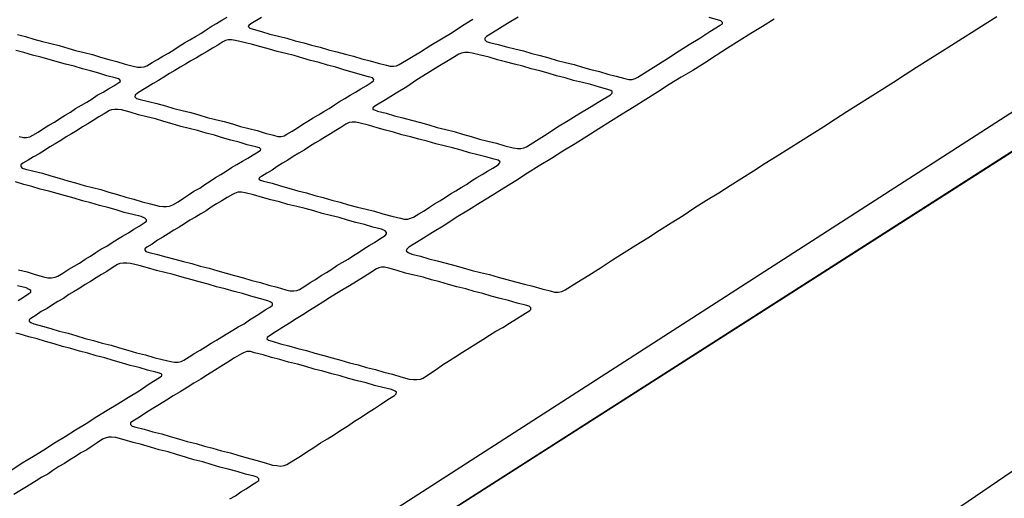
# Model space of a CAD drawing. Extents: x 0 to 414, y 0 to 285.
# Tile 16 of 22: x 175.11 to 182.32, y 135.63 to 139.14. Entities that reach past the tile are written whole.
import ezdxf

# ---------------------------------------------------------------- set-up
doc = ezdxf.new("R2010")
doc.units = 0
doc.header["$MEASUREMENT"] = 0
doc.layers.get('0').update_dxf_attribs({"linetype": 'CONTINUOUS'})

msp = doc.modelspace()

# ---------------------------------------------------------------- linework, layer by layer
at = {"color": 3}
for points in [[(165.5676, 135.5737), (174.4444, 133.1004), (187.7809, 141.6333), (179.5611, 143.8554), (165.5676, 135.5737), (165.5676, 135.5737)], [(174.4444, 130.4184), (174.4444, 133.1004), (187.7848, 141.6294), (187.7848, 139.5194), (174.4444, 130.4184), (174.4444, 130.4184)], [(187.2631, 141.6062), (174.4985, 133.3864)], [(175.0975, 139.0286), (175.1555, 139.0131), (175.2173, 138.9938), (175.2792, 138.9783), (175.341, 138.9629), (175.4028, 138.9474), (175.4647, 138.9281), (175.5226, 138.9126), (175.5845, 138.8972), (175.6463, 138.8817), (175.7043, 138.8624), (175.7661, 138.8469), (175.8241, 138.8315), (175.8859, 138.8122), (175.9439, 138.7967), (175.9748, 138.789), (176.0018, 138.789), (176.025, 138.7928), (176.0443, 138.8006), (176.083, 138.8238), (176.1216, 138.8469), (176.1603, 138.8701), (176.2028, 138.8933), (176.2414, 138.9165), (176.2801, 138.9436), (176.3187, 138.9668), (176.3574, 138.9899), (176.3999, 139.0131), (176.4385, 139.0363), (176.4772, 139.0634), (176.5158, 139.0866), (176.5545, 139.1097), (176.5931, 139.1329), (176.6317, 139.1561)], [(176.8829, 139.1522), (176.8056, 139.1059), (176.7902, 139.0943), (176.7863, 139.0866), (176.7979, 139.075), (176.8211, 139.0672), (176.8829, 139.0518), (176.9448, 139.0324), (177.0066, 139.017), (177.0684, 139.0015), (177.1303, 138.9822), (177.1921, 138.9668), (177.2501, 138.9513), (177.3119, 138.9358), (177.3737, 138.9165), (177.4356, 138.9011), (177.4974, 138.8856), (177.5554, 138.8701), (177.6172, 138.8508), (177.679, 138.8354), (177.737, 138.8199), (177.7988, 138.8044), (177.8259, 138.7967), (177.8491, 138.7967), (177.8723, 138.8006), (177.8916, 138.8083), (177.9689, 138.8547), (178.0462, 138.9011), (178.1235, 138.9513), (178.2007, 138.9977), (178.278, 139.044), (178.3553, 139.0943), (178.4288, 139.1407)], [(180.6354, 139.1407), (180.5504, 139.0866), (180.4654, 139.0363), (180.3803, 138.9822), (180.2953, 138.9281), (180.2103, 138.874), (180.1253, 138.8199), (180.0403, 138.7658), (179.9552, 138.7156), (179.8664, 138.6615), (179.7813, 138.6073), (179.6963, 138.5532), (179.6113, 138.4991), (179.5224, 138.445), (179.4374, 138.3909), (179.3524, 138.3368), (179.2635, 138.2827), (179.1785, 138.2286), (179.0896, 138.1745), (179.0046, 138.1204), (178.9157, 138.0663), (178.8307, 138.0122), (178.7456, 137.9581), (178.6568, 137.904), (178.5717, 137.8499), (178.4829, 137.7958), (178.3978, 137.7417), (178.309, 137.6876), (178.2239, 137.6335), (178.135, 137.5794), (178.05, 137.5253), (177.9611, 137.4712), (177.9457, 137.4557), (177.9418, 137.4441), (177.9573, 137.4325), (177.9843, 137.4209), (178.0462, 137.4055), (178.108, 137.3862), (178.1698, 137.3707), (178.2355, 137.3552), (178.2974, 137.3359), (178.3592, 137.3205), (178.4249, 137.3011), (178.4867, 137.2857), (178.5524, 137.2702), (178.6142, 137.2509), (178.6799, 137.2354), (178.7418, 137.2161), (178.8075, 137.2007), (178.8693, 137.1852), (178.935, 137.1659), (178.9968, 137.1504), (179.0278, 137.1427), (179.0548, 137.1427), (179.0819, 137.1466), (179.105, 137.1581), (179.1901, 137.2123), (179.2789, 137.2664), (179.364, 137.3205), (179.4529, 137.3784), (179.5379, 137.4325), (179.6229, 137.4866), (179.7118, 137.5407), (179.7968, 137.5948), (179.8818, 137.6489), (179.9707, 137.703), (180.0557, 137.761), (180.1407, 137.8151), (180.2296, 137.8692), (180.3146, 137.9233), (180.3997, 137.9774), (180.4847, 138.0315), (180.5697, 138.0856), (180.6586, 138.1397), (180.7436, 138.1938), (180.8286, 138.2479), (180.9136, 138.3021), (180.9987, 138.3562), (181.0837, 138.4103), (181.1687, 138.4644), (181.2537, 138.5185), (181.3387, 138.5726), (181.4238, 138.6267), (181.5088, 138.6808), (181.5938, 138.7349), (181.6788, 138.789), (181.7638, 138.8431), (181.8489, 138.8972), (181.9339, 138.9513), (182.015, 139.0015), (182.1001, 139.0556), (182.1812, 139.1059), (182.2662, 139.16)], [(178.7611, 139.1561), (178.6838, 139.1097), (178.6065, 139.0595), (178.5292, 139.0131), (178.5176, 139.0015), (178.5176, 138.9899), (178.5292, 138.9783), (178.5524, 138.9706), (178.6142, 138.9552), (178.6761, 138.9397), (178.7379, 138.9242), (178.7997, 138.9088), (178.8616, 138.8895), (178.9234, 138.874), (178.9852, 138.8585), (179.0471, 138.8392), (179.1089, 138.8238), (179.1707, 138.8083), (179.2326, 138.789), (179.2944, 138.7735), (179.3562, 138.7581), (179.4181, 138.7387), (179.4799, 138.7233), (179.5417, 138.7078), (179.5727, 138.7001), (179.5958, 138.7001), (179.619, 138.7078), (179.6383, 138.7156), (179.7118, 138.7619), (179.7891, 138.8122), (179.8625, 138.8585), (179.9398, 138.9088), (180.0132, 138.9552), (180.0905, 139.0015), (180.1639, 139.0518), (180.2412, 139.0981), (180.2567, 139.1059), (180.2567, 139.1175), (180.2451, 139.1291), (180.2219, 139.1368), (180.1601, 139.1522)], [(176.6008, 138.9745), (176.5622, 138.9513), (176.5235, 138.9281), (176.4849, 138.9049), (176.4462, 138.8817), (176.4076, 138.8585), (176.3651, 138.8354), (176.3264, 138.8122), (176.2878, 138.789), (176.2492, 138.7658), (176.2105, 138.7426), (176.168, 138.7156), (176.1294, 138.6924), (176.0907, 138.6692), (176.0521, 138.646), (176.0134, 138.6228), (175.9748, 138.5996), (175.9593, 138.5842), (175.9554, 138.5726), (175.967, 138.561), (175.9941, 138.5532), (176.0559, 138.5378), (176.1178, 138.5223), (176.1796, 138.5069), (176.2414, 138.4875), (176.3033, 138.4721), (176.3651, 138.4566), (176.4231, 138.4412), (176.4849, 138.4219), (176.5467, 138.4064), (176.6086, 138.3909), (176.6704, 138.3755), (176.7284, 138.3562), (176.7902, 138.3407), (176.852, 138.3252), (176.91, 138.3059), (176.9718, 138.2905), (177.0027, 138.2827), (177.0259, 138.2827), (177.0491, 138.2866), (177.0684, 138.2982), (177.1071, 138.3214), (177.1457, 138.3446), (177.1844, 138.3716), (177.223, 138.3948), (177.2617, 138.418), (177.3003, 138.4412), (177.339, 138.4644), (177.3776, 138.4875), (177.4162, 138.5146), (177.4549, 138.5378), (177.4935, 138.561), (177.5322, 138.5842), (177.5708, 138.6073), (177.6095, 138.6305), (177.6481, 138.6537), (177.6868, 138.6769), (177.7022, 138.6885), (177.7061, 138.7001), (177.6945, 138.7117), (177.6674, 138.7194), (177.6056, 138.7349), (177.5476, 138.7542), (177.4858, 138.7697), (177.4278, 138.789), (177.366, 138.8044), (177.3042, 138.8238), (177.2423, 138.8392), (177.1844, 138.8547), (177.1225, 138.874), (177.0607, 138.8895), (176.9989, 138.9049), (176.9409, 138.9204), (176.8791, 138.9397), (176.8172, 138.9552), (176.7554, 138.9706), (176.6936, 138.9861), (176.6627, 138.9899), (176.6395, 138.9899), (176.6201, 138.9861), (176.6008, 138.9745), (176.6008, 138.9745)], [(175.1091, 138.2827), (175.14, 138.275), (175.1632, 138.275), (175.1864, 138.2789), (175.2096, 138.2905), (175.2482, 138.3136), (175.2869, 138.3407), (175.3255, 138.3639), (175.368, 138.3871), (175.4067, 138.4141), (175.4453, 138.4373), (175.484, 138.4605), (175.5226, 138.4875), (175.5651, 138.5107), (175.6038, 138.5339), (175.6424, 138.5571), (175.6811, 138.5842), (175.7236, 138.6073), (175.7622, 138.6305), (175.8009, 138.6537), (175.8395, 138.6769), (175.8511, 138.6846), (175.8472, 138.6962), (175.8356, 138.704), (175.8125, 138.7117), (175.7506, 138.7271), (175.6927, 138.7465), (175.6308, 138.7619), (175.5729, 138.7774), (175.511, 138.7967), (175.4492, 138.8122), (175.3874, 138.8276), (175.3294, 138.8469), (175.2676, 138.8624), (175.2057, 138.8779), (175.1439, 138.8972), (175.0859, 138.9126)], [(178.3283, 138.8856), (178.251, 138.8392), (178.1737, 138.7928), (178.0964, 138.7426), (178.0191, 138.6962), (177.9457, 138.646), (177.8684, 138.5996), (177.7911, 138.5494), (177.7138, 138.503), (177.6984, 138.4914), (177.6984, 138.4798), (177.7099, 138.476), (177.7331, 138.4682), (177.795, 138.4528), (177.8568, 138.4334), (177.9186, 138.418), (177.9805, 138.4025), (178.0462, 138.3832), (178.108, 138.3677), (178.1698, 138.3484), (178.2317, 138.333), (178.2935, 138.3175), (178.3553, 138.2982), (178.4172, 138.2827), (178.479, 138.2634), (178.5408, 138.2479), (178.6027, 138.2325), (178.6645, 138.2132), (178.7263, 138.1977), (178.7572, 138.1938), (178.7804, 138.1938), (178.8036, 138.1977), (178.8229, 138.2054), (178.8964, 138.2518), (178.9737, 138.3021), (179.0509, 138.3523), (179.1282, 138.3987), (179.2055, 138.4489), (179.2828, 138.4953), (179.3601, 138.5417), (179.4374, 138.588), (179.449, 138.5996), (179.449, 138.6112), (179.4413, 138.6189), (179.4181, 138.6267), (179.3562, 138.6421), (179.2944, 138.6615), (179.2326, 138.6769), (179.1669, 138.6924), (179.105, 138.7117), (179.0432, 138.7271), (178.9814, 138.7465), (178.9195, 138.7619), (178.8577, 138.7774), (178.7959, 138.7967), (178.734, 138.8122), (178.6684, 138.8276), (178.6104, 138.8431), (178.5486, 138.8624), (178.4867, 138.8779), (178.4249, 138.8933), (178.3978, 138.8972), (178.3708, 138.8972), (178.3476, 138.8933), (178.3283, 138.8856), (178.3283, 138.8856)], [(175.77, 138.4721), (175.7313, 138.4489), (175.6927, 138.4257), (175.6502, 138.3987), (175.6115, 138.3755), (175.5729, 138.3523), (175.5342, 138.3252), (175.4917, 138.3021), (175.4531, 138.2789), (175.4144, 138.2518), (175.3719, 138.2286), (175.3333, 138.2054), (175.2946, 138.1784), (175.256, 138.1552), (175.2135, 138.132), (175.1748, 138.1088), (175.1362, 138.0856), (175.1207, 138.074), (175.1207, 138.0624), (175.1323, 138.0509), (175.1555, 138.0431), (175.2173, 138.0277), (175.2792, 138.0122), (175.341, 137.9929), (175.4028, 137.9774), (175.4647, 137.9581), (175.5226, 137.9426), (175.5845, 137.9233), (175.6463, 137.9079), (175.7081, 137.8924), (175.7661, 137.8731), (175.8279, 137.8576), (175.8898, 137.8383), (175.9477, 137.8228), (176.0096, 137.8035), (176.0714, 137.7881), (176.1332, 137.7726), (176.1641, 137.7687), (176.1873, 137.7687), (176.2105, 137.7726), (176.2337, 137.7803), (176.2723, 137.8035), (176.311, 137.8306), (176.3496, 137.8538), (176.3883, 137.8808), (176.4308, 137.904), (176.4694, 137.9311), (176.5081, 137.9542), (176.5467, 137.9813), (176.5854, 138.0045), (176.624, 138.0277), (176.6627, 138.0547), (176.7013, 138.0779), (176.7438, 138.1011), (176.7825, 138.1243), (176.8211, 138.1475), (176.8598, 138.1707), (176.8752, 138.1822), (176.8791, 138.19), (176.8675, 138.1977), (176.8404, 138.2054), (176.7786, 138.2209), (176.7206, 138.2402), (176.6588, 138.2557), (176.597, 138.2711), (176.539, 138.2905), (176.4772, 138.3059), (176.4153, 138.3252), (176.3535, 138.3407), (176.2917, 138.3562), (176.2298, 138.3755), (176.168, 138.3909), (176.1062, 138.4103), (176.0443, 138.4257), (175.9825, 138.4412), (175.9207, 138.4605), (175.8588, 138.476), (175.8318, 138.4798), (175.8086, 138.4798), (175.7854, 138.476), (175.77, 138.4721), (175.77, 138.4721)], [(177.5013, 138.3716), (177.4626, 138.3484), (177.4278, 138.3252), (177.3892, 138.3021), (177.3505, 138.2789), (177.3119, 138.2557), (177.2733, 138.2325), (177.2346, 138.2093), (177.196, 138.1822), (177.1573, 138.1591), (177.1148, 138.1359), (177.0762, 138.1088), (177.0375, 138.0856), (176.9989, 138.0624), (176.9602, 138.0354), (176.9216, 138.0122), (176.8829, 137.989), (176.8675, 137.9813), (176.8636, 137.9697), (176.8752, 137.962), (176.8984, 137.9542), (176.9602, 137.9388), (177.0221, 137.9195), (177.0839, 137.904), (177.1496, 137.8847), (177.2114, 137.8692), (177.2733, 137.8499), (177.3351, 137.8344), (177.3969, 137.8151), (177.4588, 137.7997), (177.5206, 137.7803), (177.5863, 137.7649), (177.6481, 137.7494), (177.7099, 137.734), (177.7718, 137.7146), (177.8375, 137.6992), (177.8993, 137.6837), (177.9264, 137.676), (177.9534, 137.676), (177.9727, 137.6837), (177.9959, 137.6915), (178.0346, 137.7146), (178.0732, 137.7378), (178.1119, 137.7649), (178.1505, 137.7881), (178.1891, 137.8113), (178.2278, 137.8344), (178.2664, 137.8615), (178.3051, 137.8847), (178.3437, 137.9079), (178.3824, 137.9311), (178.421, 137.9581), (178.4597, 137.9813), (178.4983, 138.0045), (178.537, 138.0277), (178.5756, 138.0509), (178.6142, 138.074), (178.6258, 138.0856), (178.6297, 138.0972), (178.6142, 138.1088), (178.5872, 138.1166), (178.5254, 138.132), (178.4674, 138.1475), (178.4056, 138.1629), (178.3437, 138.1822), (178.2819, 138.1977), (178.2201, 138.2132), (178.1582, 138.2286), (178.0964, 138.2479), (178.0346, 138.2634), (177.9727, 138.2789), (177.9109, 138.2943), (177.8491, 138.3136), (177.7911, 138.3291), (177.7293, 138.3446), (177.6674, 138.3639), (177.6056, 138.3793), (177.5747, 138.3871), (177.5476, 138.3871), (177.5245, 138.3832), (177.5013, 138.3716), (177.5013, 138.3716)], [(175.1053, 137.305), (175.1671, 137.2895), (175.2251, 137.2702), (175.2869, 137.2548), (175.3178, 137.247), (175.3449, 137.247), (175.3719, 137.2509), (175.3912, 137.2586), (175.4299, 137.2818), (175.4724, 137.3089), (175.511, 137.3321), (175.5497, 137.3552), (175.5922, 137.3823), (175.6308, 137.4055), (175.6695, 137.4325), (175.7081, 137.4557), (175.7506, 137.4789), (175.7893, 137.506), (175.8279, 137.5291), (175.8666, 137.5523), (175.9091, 137.5755), (175.9477, 137.6026), (175.9864, 137.6258), (176.025, 137.6489), (176.0405, 137.6605), (176.0405, 137.6721), (176.0289, 137.6837), (176.0018, 137.6953), (175.94, 137.7108), (175.8782, 137.7262), (175.8202, 137.7456), (175.7584, 137.761), (175.6965, 137.7765), (175.6347, 137.7958), (175.5729, 137.8113), (175.511, 137.8306), (175.4492, 137.846), (175.3874, 137.8654), (175.3255, 137.8808), (175.2637, 137.8963), (175.2019, 137.9156), (175.1439, 137.9311), (175.0821, 137.9504)], [(176.6704, 137.8576), (176.6317, 137.8344), (176.5931, 137.8113), (176.5545, 137.7881), (176.5158, 137.7649), (176.4772, 137.7378), (176.4385, 137.7146), (176.3999, 137.6915), (176.3574, 137.6683), (176.3187, 137.6412), (176.2801, 137.618), (176.2414, 137.5948), (176.1989, 137.5678), (176.1603, 137.5446), (176.1216, 137.5214), (176.083, 137.4944), (176.0443, 137.4712), (176.0289, 137.4596), (176.0289, 137.4519), (176.0366, 137.4403), (176.0598, 137.4325), (176.1216, 137.4171), (176.1835, 137.4016), (176.2492, 137.3823), (176.311, 137.3668), (176.3728, 137.3514), (176.4347, 137.3321), (176.5003, 137.3166), (176.5622, 137.2973), (176.624, 137.2818), (176.6858, 137.2625), (176.7515, 137.247), (176.8134, 137.2277), (176.8752, 137.2123), (176.937, 137.1929), (176.9989, 137.1775), (177.0607, 137.1581), (177.0916, 137.1504), (177.1187, 137.1504), (177.1419, 137.1543), (177.1612, 137.162), (177.1998, 137.1852), (177.2385, 137.2123), (177.2771, 137.2354), (177.3196, 137.2625), (177.3583, 137.2857), (177.3969, 137.3089), (177.4356, 137.3359), (177.4742, 137.3591), (177.5167, 137.3823), (177.5554, 137.4093), (177.594, 137.4325), (177.6327, 137.4596), (177.6713, 137.4828), (177.7099, 137.506), (177.7486, 137.533), (177.7872, 137.5562), (177.7988, 137.5678), (177.7988, 137.5794), (177.7872, 137.591), (177.7602, 137.6026), (177.6984, 137.618), (177.6365, 137.6374), (177.5747, 137.6528), (177.5129, 137.6683), (177.451, 137.6876), (177.3892, 137.703), (177.3274, 137.7185), (177.2655, 137.7378), (177.2037, 137.7533), (177.1419, 137.7687), (177.0762, 137.7842), (177.0143, 137.8035), (176.9525, 137.819), (176.8907, 137.8344), (176.825, 137.8538), (176.7631, 137.8692), (176.7361, 137.8731), (176.709, 137.8731), (176.6858, 137.8654), (176.6704, 137.8576), (176.6704, 137.8576)], [(175.8279, 137.3436), (175.7893, 137.3205), (175.7506, 137.2934), (175.712, 137.2702), (175.6733, 137.247), (175.6308, 137.22), (175.5922, 137.1968), (175.5535, 137.1697), (175.511, 137.1466), (175.4724, 137.1234), (175.4337, 137.0963), (175.3912, 137.0731), (175.3526, 137.0499), (175.3139, 137.0229), (175.2714, 136.9997), (175.2328, 136.9727), (175.1941, 136.9495), (175.1825, 136.9379), (175.1825, 136.9301), (175.1941, 136.9185), (175.2173, 136.9108), (175.2792, 136.8915), (175.341, 136.876), (175.4028, 136.8567), (175.4685, 136.8413), (175.5304, 136.8219), (175.5922, 136.8026), (175.654, 136.7872), (175.7158, 136.7678), (175.7815, 136.7524), (175.8434, 136.7331), (175.9052, 136.7176), (175.967, 136.6983), (176.0327, 136.6828), (176.0946, 136.6635), (176.1564, 136.648), (176.2182, 136.6326), (176.2453, 136.6287), (176.2723, 136.6287), (176.2955, 136.6326), (176.3149, 136.6442), (176.3535, 136.6674), (176.396, 136.6944), (176.4347, 136.7176), (176.4733, 136.7408), (176.5158, 136.7678), (176.5545, 136.791), (176.5931, 136.8142), (176.6356, 136.8413), (176.6743, 136.8644), (176.7129, 136.8876), (176.7554, 136.9108), (176.7941, 136.9379), (176.8327, 136.9611), (176.8713, 136.9842), (176.91, 137.0113), (176.9486, 137.0345), (176.9641, 137.0461), (176.9641, 137.0577), (176.9525, 137.0693), (176.9293, 137.077), (176.8675, 137.0963), (176.8056, 137.1118), (176.7438, 137.1311), (176.682, 137.1466), (176.6163, 137.1659), (176.5545, 137.1813), (176.4926, 137.2007), (176.4269, 137.2161), (176.3651, 137.2354), (176.3033, 137.2509), (176.2376, 137.2702), (176.1757, 137.2857), (176.1139, 137.3011), (176.0482, 137.3205), (175.9864, 137.3359), (175.9245, 137.3514), (175.8975, 137.3552), (175.8704, 137.3552), (175.8472, 137.3514), (175.8279, 137.3436), (175.8279, 137.3436)], [(177.7254, 137.3127), (177.6752, 137.2818), (177.6288, 137.2509), (177.5786, 137.22), (177.5283, 137.1891), (177.4819, 137.162), (177.4317, 137.1311), (177.3815, 137.1002), (177.3312, 137.0693), (177.2848, 137.0383), (177.2346, 137.0074), (177.1844, 136.9765), (177.138, 136.9456), (177.0878, 136.9147), (177.0375, 136.8838), (176.9911, 136.8529), (176.9409, 136.8219), (176.9254, 136.8103), (176.9216, 136.7987), (176.9332, 136.791), (176.9602, 136.7833), (177.0221, 136.764), (177.0839, 136.7485), (177.1496, 136.7292), (177.2114, 136.7137), (177.2733, 136.6944), (177.339, 136.6789), (177.4008, 136.6596), (177.4626, 136.6442), (177.5283, 136.6248), (177.5901, 136.6094), (177.652, 136.5901), (177.7177, 136.5746), (177.7795, 136.5553), (177.8413, 136.5398), (177.9032, 136.5205), (177.965, 136.505), (177.9959, 136.5012), (178.0191, 136.5012), (178.0462, 136.505), (178.0655, 136.5128), (178.1119, 136.5437), (178.1621, 136.5746), (178.2085, 136.6094), (178.2587, 136.6403), (178.3051, 136.6712), (178.3553, 136.7021), (178.4056, 136.7331), (178.4519, 136.764), (178.5022, 136.7949), (178.5524, 136.8258), (178.5988, 136.8567), (178.649, 136.8838), (178.6993, 136.9147), (178.7495, 136.9456), (178.7959, 136.9765), (178.8461, 137.0074), (178.8538, 137.0152), (178.8538, 137.0268), (178.8423, 137.0383), (178.8152, 137.0461), (178.7534, 137.0615), (178.6915, 137.0809), (178.6297, 137.0963), (178.564, 137.1118), (178.5022, 137.1311), (178.4403, 137.1466), (178.3785, 137.1659), (178.3128, 137.1813), (178.251, 137.1968), (178.1891, 137.2161), (178.1273, 137.2316), (178.0655, 137.2509), (177.9998, 137.2664), (177.938, 137.2818), (177.8761, 137.3011), (177.8143, 137.3166), (177.7834, 137.3243), (177.7602, 137.3243), (177.7409, 137.3205), (177.7254, 137.3127), (177.7254, 137.3127)], [(175.1014, 137.0809), (175.14, 137.104), (175.1787, 137.1311), (175.1941, 137.1427), (175.1941, 137.1543), (175.1825, 137.162), (175.1594, 137.1736), (175.0975, 137.1891)], [(175.055, 135.8403), (175.1323, 135.8906), (175.2135, 135.9408), (175.2908, 135.9872), (175.368, 136.0374), (175.4453, 136.0838), (175.5226, 136.134), (175.5999, 136.1804), (175.6772, 136.2307), (175.7545, 136.277), (175.8318, 136.3234), (175.9091, 136.3736), (175.9864, 136.42), (176.0598, 136.4703), (176.1371, 136.5166), (176.1525, 136.5282), (176.1525, 136.5398), (176.1371, 136.5476), (176.11, 136.5553), (176.0482, 136.5707), (175.9864, 136.5901), (175.9207, 136.6055), (175.8588, 136.6248), (175.797, 136.6403), (175.7352, 136.6596), (175.6733, 136.6751), (175.6115, 136.6944), (175.5497, 136.7099), (175.4878, 136.7292), (175.426, 136.7446), (175.3642, 136.764), (175.3023, 136.7794), (175.2405, 136.7987), (175.1787, 136.8142), (175.1168, 136.8335), (175.0859, 136.8413)], [(176.7361, 136.6905), (176.6858, 136.6596), (176.6356, 136.6287), (176.5854, 136.5978), (176.539, 136.5669), (176.4888, 136.536), (176.4385, 136.505), (176.3883, 136.4741), (176.338, 136.4432), (176.2878, 136.4123), (176.2376, 136.3814), (176.1873, 136.3505), (176.1371, 136.3195), (176.0868, 136.2886), (176.0366, 136.2577), (175.9902, 136.2268), (175.94, 136.1959), (175.9245, 136.1843), (175.9245, 136.1727), (175.9361, 136.1611), (175.9632, 136.1534), (176.025, 136.1379), (176.0868, 136.1186), (176.1525, 136.1031), (176.2144, 136.0838), (176.2762, 136.0684), (176.338, 136.049), (176.4037, 136.0336), (176.4656, 136.0142), (176.5274, 135.9988), (176.5892, 135.9795), (176.6549, 135.964), (176.7168, 135.9447), (176.7786, 135.9292), (176.8404, 135.9099), (176.9023, 135.8944), (176.9641, 135.8751), (176.995, 135.8713), (177.0221, 135.8674), (177.0491, 135.8713), (177.0684, 135.879), (177.1187, 135.9099), (177.1689, 135.9408), (177.2153, 135.9717), (177.2655, 136.0027), (177.3158, 136.0374), (177.366, 136.0684), (177.4162, 136.0993), (177.4626, 136.1302), (177.5129, 136.1611), (177.5631, 136.1959), (177.6133, 136.2268), (177.6597, 136.2577), (177.7099, 136.2886), (177.7602, 136.3234), (177.8066, 136.3543), (177.8568, 136.3852), (177.8684, 136.3968), (177.8723, 136.4084), (177.8607, 136.4162), (177.8336, 136.4278), (177.7718, 136.4432), (177.7099, 136.4587), (177.6481, 136.478), (177.5863, 136.4934), (177.5206, 136.5089), (177.4588, 136.5282), (177.3969, 136.5437), (177.3312, 136.563), (177.2694, 136.5785), (177.2076, 136.5978), (177.1457, 136.6132), (177.08, 136.6287), (177.0182, 136.648), (176.9564, 136.6635), (176.8945, 136.6828), (176.8327, 136.6983), (176.8018, 136.706), (176.7747, 136.706), (176.7515, 136.6983), (176.7361, 136.6905), (176.7361, 136.6905)], [(176.6511, 135.6278), (176.6936, 135.651), (176.7322, 135.678), (176.7709, 135.7012), (176.8095, 135.7283), (176.8482, 135.7515), (176.8636, 135.7631), (176.8636, 135.7746), (176.852, 135.7862), (176.8288, 135.794), (176.767, 135.8094), (176.7052, 135.8287), (176.6395, 135.8442), (176.5776, 135.8597), (176.5158, 135.879), (176.454, 135.8983), (176.3883, 135.9138), (176.3264, 135.9331), (176.2607, 135.9524), (176.1989, 135.9717), (176.1332, 135.9872), (176.0714, 136.0065), (176.0057, 136.0258), (175.9439, 136.0413), (175.8782, 136.0606), (175.8163, 136.0761), (175.7854, 136.0799), (175.7622, 136.0799), (175.739, 136.0722), (175.7197, 136.0645), (175.7197, 136.0645)], [(175.7197, 136.0645), (175.6811, 136.0374), (175.6424, 136.0142), (175.6038, 135.9872), (175.5613, 135.964), (175.5226, 135.937), (175.4801, 135.9138), (175.4415, 135.8867), (175.399, 135.8635), (175.3564, 135.8365), (175.3178, 135.8094), (175.2753, 135.7862), (175.2328, 135.7592), (175.1941, 135.736), (175.1516, 135.7089), (175.113, 135.6858), (175.0705, 135.6587)]]:
    msp.add_lwpolyline(points, dxfattribs=at)

doc.saveas('drawing.dxf')
